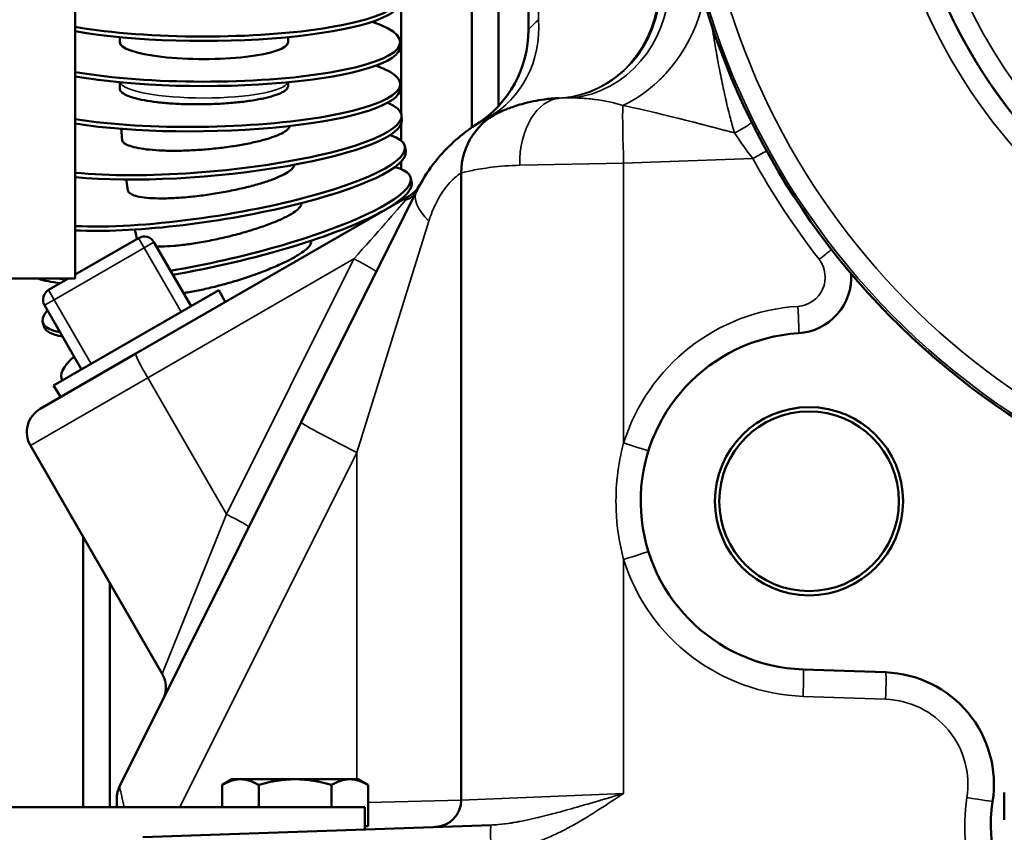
# Model space of a CAD drawing. Header units: inches. Extents: x 1 to 237, y 4 to 150.
# Tile 21 of 237: x 24.52 to 28.91, y 108.66 to 112.28. Entities that reach past the tile are written whole.
import ezdxf

# ---------------------------------------------------------------- set-up
doc = ezdxf.new("R2010")
doc.units = ezdxf.units.IN
doc.header["$LTSCALE"] = 7
doc.header["$MEASUREMENT"] = 0
for name, color, linetype, lineweight in [('Dimension (ANSI)', 7, 'Continuous', 25), ('Visible (ANSI)', 7, 'Continuous', 50), ('Visible Narrow (ANSI)', 7, 'Continuous', 35)]:
    doc.layers.add(name, color=color, linetype=linetype, lineweight=lineweight)
doc.styles.add('Dimension Text', font='tahoma.ttf')
doc.dimstyles.new('Dual Dimension', dxfattribs={"dimscale": 7, "dimtxt": 0.12, "dimasz": 0.098425, "dimexe": 0.125, "dimexo": 0.0625, "dimgap": 0.031496, "dimtad": 0, "dimtih": 1, "dimtoh": 1, "dimrnd": 1e-08, "dimzin": 4, "dimdsep": 46, "dimtxsty": 'Dimension Text', "dimcen": 0.09, "dimdle": 0.393701, "dimclrd": 256, "dimclre": 256, "dimclrt": 256, "dimadec": 0, "dimazin": 1, "dimtfac": 1, "dimtofl": 0, "dimtmove": 0, "dimatfit": 3, "dimfxl": 1, "dimtolj": 1, "dimtzin": 4, "dimlwd": -1, "dimlwe": -1, "dimarcsym": 0})

# ---------------------------------------------------------------- blocks, each defined once
blk = doc.blocks.new('*D11')
at = {"layer": 'Defpoints', "color": 0, "transparency": 16777216}
for p in [(10.074, 130.5955), (33.1961, 130.5955), (38.0511, 76.336)]:
    blk.add_point(p, dxfattribs=at)
at = {"layer": 'Dimension (ANSI)', "transparency": 16777216}
for p, q in [((32.7586, 130.5955), (9.199, 130.5955)), ((10.074, 129.9066), (10.074, 105.3516)), ((10.074, 77.025), (10.074, 101.58)), ((37.6136, 76.336), (9.199, 76.336))]:
    blk.add_line(p, q, dxfattribs=at)
for points in [[(9.9592, 129.9066), (10.1888, 129.9066), (10.074, 130.5955)], [(9.9592, 77.025), (10.1888, 77.025), (10.074, 76.336)]]:
    blk.add_solid(points, dxfattribs=at)
at = {"layer": 'Dimension (ANSI)', "transparency": 16777216, "insert": (10.074, 103.4658), "char_height": 0.84, "attachment_point": 5, "style": 'Dimension Text'}
blk.add_mtext('\\A1;{\\H3.0x;(}\\S54.26^ 1378.2 mm;{\\H3.0x;)}', dxfattribs=at)

msp = doc.modelspace()

# ---------------------------------------------------------------- linework, layer by layer
at = {"layer": 'Visible (ANSI)'}
for p, q in [((26.5341, 123.5279), (26.5341, 111.7997)), ((26.6522, 123.5279), (26.6522, 111.8947)), ((26.2192, 123.3505), (26.2192, 111.8583)), ((26.7861, 116.755), (26.7861, 112.235)), ((24.7661, 111.126), (24.7661, 112.626)), ((26.1011, 112.2742), (26.1011, 112.2658)), ((24.9644, 112.1792), (24.9644, 112.2018)), ((25.7144, 112.1792), (25.7144, 112.2018)), ((26.2144, 112.1596), (26.2144, 112.1792)), ((26.2147, 111.9728), (26.2143, 111.9924)), ((27.0853, 111.9707), (27.0853, 111.9704)), ((26.9672, 111.9349), (26.9672, 111.9348)), ((26.9672, 111.931), (26.9672, 111.931)), ((27.0853, 111.955), (27.0853, 111.955)), ((27.0853, 111.9238), (27.0853, 111.9236)), ((26.2219, 111.833), (26.2202, 111.8525)), ((26.6522, 111.8736), (26.6522, 111.8735)), ((26.2192, 111.8156), (26.2192, 111.74)), ((27.5184, 111.8235), (27.5184, 111.8235)), ((26.2388, 111.6939), (26.2358, 111.7133)), ((26.2192, 111.6478), (26.2192, 111.6132)), ((26.2654, 111.5563), (26.261, 111.5754)), ((26.4861, 111.5969), (26.4861, 108.8028)), ((26.2553, 111.4953), (25.0365, 110.7916)), ((26.287, 111.5157), (25.7734, 110.4856)), ((25.0489, 111.3068), (24.7661, 111.1436)), ((25.2822, 111.0028), (25.1172, 111.2885)), ((24.7661, 111.126), (24.3836, 111.126)), ((24.7357, 111.126), (24.6479, 111.0753)), ((24.6701, 110.6494), (25.4067, 111.0747)), ((25.4351, 111.0218), (25.4067, 111.0747)), ((24.6296, 111.007), (24.7946, 110.7213)), ((24.6276, 110.9106), (24.6219, 110.9294)), ((24.6108, 110.5458), (25.0365, 110.7916)), ((24.7017, 110.5983), (24.6701, 110.6494)), ((24.7091, 110.6719), (24.7057, 110.6808)), ((25.7734, 110.4856), (24.9641, 108.8623)), ((25.8723, 110.4281), (25.8723, 110.4281)), ((24.5668, 110.3819), (25.1543, 109.3644)), ((24.8018, 109.9749), (24.8018, 108.771)), ((24.92, 109.7703), (24.92, 108.771)), ((28.0099, 109.3845), (28.3775, 109.3717)), ((25.4648, 108.8954), (25.4213, 108.8703)), ((25.5025, 108.8954), (25.4648, 108.8954)), ((25.7461, 108.8954), (25.5025, 108.8954)), ((25.9897, 108.8954), (25.7461, 108.8954)), ((26.0273, 108.8954), (25.9897, 108.8954)), ((26.0273, 108.8954), (26.0709, 108.8703)), ((25.4213, 108.771), (25.4213, 108.8703)), ((25.5837, 108.771), (25.5837, 108.8703)), ((25.9085, 108.771), (25.9085, 108.8703)), ((26.0709, 108.686), (26.0709, 108.8703)), ((24.9515, 108.771), (24.9515, 108.8088)), ((26.6522, 108.8095), (26.6522, 108.8095)), ((28.9062, 108.837), (28.9062, 108.7145)), ((26.0561, 108.771), (24.2361, 108.771)), ((26.0561, 108.771), (26.0561, 108.6719)), ((26.5341, 108.8047), (26.5341, 108.8047)), ((27.0853, 108.7952), (27.0853, 108.7952)), ((26.619, 108.6915), (25.0673, 108.6373)), ((26.0709, 108.686), (26.0561, 108.686))]:
    msp.add_line(p, q, dxfattribs=at)
for radius in [0.4193, 0.4003]:
    msp.add_circle((28.0361, 110.134), radius, dxfattribs=at)
for centre, radius, start, end in [((30.7861, 113.315), 3.3558, 7.9595, 301.4317), ((26.2861, 112.235), 0.5, 302.5262, 0), ((26.7861, 111.5969), 0.3, 112.486, 180), ((26.1953, 111.5992), 0.12, 300, 331.2741), ((25.0739, 111.2635), 0.05, 30, 120), ((27.9739, 111.1321), 0.25, 273.5653, 3.7539), ((24.6729, 111.032), 0.05, 120, 210), ((28.0361, 110.134), 0.75, 93.5653, 268), ((24.6708, 110.4419), 0.12, 120, 210), ((28.3601, 108.872), 0.5, 351.2063, 88), ((25.0715, 108.8088), 0.12, 153.5, 180), ((26.3661, 108.8028), 0.12, 272, 0), ((29.5361, 108.69), 0.69, 171.2063, 268)]:
    msp.add_arc(centre, radius, start, end, dxfattribs=at)
for centre, major_axis, ratio, start_param, end_param in [((25.3394, 112.3804), (0.875, 0), 0.201087, 3.997961, 6.825363), ((25.3394, 112.3608), (0.875, 0), 0.201087, 3.997961, 6.283185), ((25.3394, 112.1792), (0.875, 0), 0.201087, 3.997961, 6.825363), ((25.3394, 112.1596), (0.875, 0), 0.201087, 3.997961, 6.283185), ((25.3394, 112.1792), (-0.375, 0), 0.201087, 0, 3.141593), ((25.3395, 111.978), (0.8749, 0.0144), 0.201061, 3.99443, 6.782237), ((25.3398, 111.9584), (0.8749, 0.0144), 0.201061, 3.993941, 6.283185), ((25.3484, 111.7771), (0.8717, 0.0755), 0.200367, 3.963652, 6.644368), ((25.3501, 111.7575), (0.8717, 0.0755), 0.200367, 3.961045, 6.283185), ((25.3714, 111.5772), (0.8643, 0.1361), 0.198736, 3.905751, 6.646986), ((25.3745, 111.5578), (0.8643, 0.1361), 0.198736, 3.900801, 6.283185), ((25.4083, 111.3793), (0.8528, 0.1961), 0.196173, 4.409587, 6.65179), ((25.4127, 111.3602), (0.8528, 0.1961), 0.196173, 5.75664, 6.283185), ((25.4589, 111.1844), (0.837, 0.255), 0.192692, 0.35214, 0.375736), ((25.4589, 111.1844), (0.837, 0.255), 0.192692, 0.314921, 0.314927), ((25.4589, 111.1844), (0.837, 0.255), 0.192692, 0.307469, 0.307479), ((25.4127, 111.3602), (0.8528, 0.1961), 0.196173, 4.416917, 5.671717), ((25.523, 110.9933), (0.8173, 0.3125), 0.188308, 0.14036, 0.140368), ((25.53, 110.975), (0.8173, 0.3125), 0.188308, 5.791872, 5.79189), ((25.523, 110.9933), (0.8173, 0.3125), 0.188308, 5.848203, 5.848226), ((25.4127, 111.3602), (-0.8528, -0.1961), 0.196173, 0.275398, 0.540032), ((25.4083, 111.3793), (0.8528, 0.1961), 0.196173, 3.661765, 3.749297), ((25.4589, 111.1844), (-0.837, -0.255), 0.192692, 5.996703, 6.658999), ((25.6003, 110.807), (0.7936, 0.3685), 0.183041, 5.504853, 5.504855), ((25.6086, 110.7891), (0.7936, 0.3685), 0.183041, 5.47075, 5.470756), ((25.4646, 111.1656), (-0.837, -0.255), 0.192692, 0, 0.391444), ((25.523, 110.9933), (-0.8173, -0.3125), 0.188308, 5.833462, 6.339388), ((25.7, 110.609), (0.7662, 0.4226), 0.176917, 5.201026, 5.201027), ((25.7, 110.609), (0.7662, 0.4226), 0.176917, 4.723102, 4.723111), ((25.793, 110.452), (0.7352, 0.4745), 0.169965, 4.958733, 4.958734), ((25.793, 110.452), (0.7352, 0.4745), 0.169965, 4.829269, 4.829272), ((25.8037, 110.4354), (0.7352, 0.4745), 0.169965, 4.842311, 4.842313), ((25.8037, 110.4354), (0.7352, 0.4745), 0.169965, 4.118103, 4.118106), ((26.9914, 109.3805), (-0.3815, -0.7874), 0.089155, 5.565326, 5.56533), ((26.8285, 109.4671), (0.4339, 0.7598), 0.101275, 3.711237, 3.711245), ((27.1778, 109.2963), (0.3275, 0.8114), 0.076617, 4.050485, 4.050563), ((27.1963, 109.2888), (0.3275, 0.8114), 0.076617, 4.074061, 4.074116), ((27.1778, 109.2963), (-0.3275, -0.8114), 0.076617, 5.492014, 5.492079), ((26.9914, 109.3805), (-0.3815, -0.7874), 0.089155, 5.821874, 5.822154), ((26.9914, 109.3805), (-0.3815, -0.7874), 0.089155, 5.820153, 5.82028), ((26.9914, 109.3805), (0.3815, 0.7874), 0.089155, 3.715126, 3.715236), ((27.0093, 109.3718), (0.3815, 0.7874), 0.089155, 3.747204, 3.747282)]:
    msp.add_ellipse(centre, major_axis=major_axis, ratio=ratio, start_param=start_param, end_param=end_param, dxfattribs=at)
for points, knots in [([(24.9646, 111.9719), (24.9645, 111.9742), (24.9645, 111.9764), (24.9645, 111.981), (24.9645, 111.9832), (24.9644, 111.9878), (24.9644, 111.99), (24.9644, 111.9946), (24.9644, 111.9968), (24.9644, 111.9996), (24.9644, 112.0001), (24.9644, 112.0006)], [6.272963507, 6.272963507, 6.272963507, 6.272963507, 6.275007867, 6.275007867, 6.277052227, 6.277052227, 6.279096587, 6.279096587, 6.281140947, 6.281140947, 6.281603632, 6.281603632, 6.281603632, 6.281603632]), ([(24.9646, 111.9719), (24.9646, 111.9673), (24.9669, 111.9623), (24.9767, 111.9526), (24.9842, 111.9478), (25.002, 111.9395), (25.0137, 111.9352), (25.0418, 111.9272), (25.058, 111.9235), (25.0907, 111.9175), (25.1102, 111.9145), (25.1522, 111.9095), (25.1747, 111.9075), (25.2174, 111.9046), (25.2416, 111.9035), (25.2911, 111.9023), (25.3164, 111.9022), (25.3627, 111.903), (25.3879, 111.9038), (25.4374, 111.9066), (25.4616, 111.9085), (25.5044, 111.9127), (25.5269, 111.9155), (25.5688, 111.9218), (25.5883, 111.9253), (25.621, 111.9324), (25.6373, 111.9366), (25.6653, 111.9455), (25.6771, 111.9502), (25.6948, 111.9591), (25.7024, 111.9641), (25.7122, 111.9742), (25.7145, 111.9793), (25.7145, 111.984), (25.7145, 111.984), (25.7145, 111.9841)], [5.644527, 5.644527, 5.644527, 5.644527, 5.818858, 5.818858, 5.995185, 5.995185, 6.171513, 6.171513, 6.347842, 6.347842, 6.524171, 6.524171, 6.7005, 6.7005, 6.876831, 6.876831, 7.053162, 7.053162, 7.229493, 7.229493, 7.405825, 7.405825, 7.582154, 7.582154, 7.758484, 7.758484, 7.934814, 7.934814, 8.111143, 8.111143, 8.28747, 8.28747, 8.463796, 8.463796, 8.465462, 8.465462, 8.465462, 8.465462]), ([(25.7145, 111.9841), (25.7145, 111.9855), (25.7145, 111.987), (25.7144, 111.9899), (25.7144, 111.9913), (25.7144, 111.9942), (25.7144, 111.9957), (25.7144, 111.9983), (25.7144, 111.9995), (25.7144, 112.0006)], [6.274656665, 6.274656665, 6.274656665, 6.274656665, 6.276362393, 6.276362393, 6.278068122, 6.278068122, 6.27977385, 6.27977385, 6.281130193, 6.281130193, 6.281130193, 6.281130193]), ([(26.9215, 111.9302), (26.8988, 111.9291), (26.8774, 111.927), (26.8399, 111.9219), (26.8236, 111.9191), (26.7897, 111.9121), (26.7727, 111.9079), (26.7442, 111.9), (26.7323, 111.8963), (26.7115, 111.8894), (26.7027, 111.8862), (26.6885, 111.8809), (26.683, 111.8788), (26.6752, 111.8757), (26.6728, 111.8747), (26.6715, 111.8741), (26.6714, 111.8741), (26.6714, 111.8741)], [-0.9660374, -0.9660374, -0.9660374, -0.9660374, -0.8266585, -0.8266585, -0.7052782, -0.7052782, -0.5555544, -0.5555544, -0.4231669, -0.4231669, -0.2901371, -0.2901371, -0.16254, -0.16254, -0.0415467, -0.0415467, 0, 0, 0, 0]), ([(26.6714, 111.8741), (26.6714, 111.8741), (26.6446, 111.8637), (26.5284, 111.8039), (26.386, 111.6804), (26.3091, 111.56), (26.287, 111.5157)], [0, 0, 0, 0, 0.496498, 0.992995, 1.489493, 1.737742, 1.737742, 1.737742, 1.737742]), ([(24.9749, 111.7448), (24.9738, 111.7586), (24.9727, 111.7724), (24.9717, 111.7885), (24.9715, 111.7907), (24.9714, 111.793)], [6.20450741, 6.20450741, 6.20450741, 6.20450741, 6.21701343, 6.21701343, 6.2190532, 6.2190532, 6.2190532, 6.2190532]), ([(24.9749, 111.7448), (24.9752, 111.7405), (24.9775, 111.7361), (24.9869, 111.7273), (24.9944, 111.7231), (25.0121, 111.716), (25.0238, 111.7124), (25.0518, 111.7063), (25.068, 111.7037), (25.1006, 111.6999), (25.12, 111.6982), (25.1618, 111.696), (25.1842, 111.6955), (25.2268, 111.6955), (25.2509, 111.696), (25.3003, 111.6981), (25.3254, 111.6997), (25.3715, 111.7036), (25.3967, 111.7061), (25.446, 111.7122), (25.4702, 111.7157), (25.5128, 111.7228), (25.5352, 111.7271), (25.577, 111.7362), (25.5964, 111.741), (25.629, 111.7503), (25.6452, 111.7556), (25.6732, 111.7664), (25.6849, 111.7719), (25.7025, 111.7819), (25.7101, 111.7874), (25.7192, 111.7975), (25.7215, 111.802), (25.722, 111.8062)], [5.65778, 5.65778, 5.65778, 5.65778, 5.818857, 5.818857, 5.995183, 5.995183, 6.171511, 6.171511, 6.347838, 6.347838, 6.524168, 6.524168, 6.700498, 6.700498, 6.87683, 6.87683, 7.053162, 7.053162, 7.229494, 7.229494, 7.405827, 7.405827, 7.582158, 7.582158, 7.758489, 7.758489, 7.934817, 7.934817, 8.111145, 8.111145, 8.287471, 8.287471, 8.440077, 8.440077, 8.440077, 8.440077]), ([(25.001, 111.5189), (25.0016, 111.515), (25.0039, 111.5111), (25.0128, 111.5033), (25.0203, 111.4996), (25.0378, 111.4936), (25.0495, 111.4909), (25.0772, 111.4866), (25.0932, 111.4851), (25.1256, 111.4834), (25.1448, 111.4831), (25.1863, 111.4837), (25.2085, 111.4847), (25.2508, 111.4875), (25.2747, 111.4896), (25.3236, 111.495), (25.3486, 111.4983), (25.3943, 111.5052), (25.4193, 111.5095), (25.4682, 111.5188), (25.4922, 111.524), (25.5344, 111.5339), (25.5566, 111.5397), (25.5981, 111.5516), (25.6174, 111.5577), (25.6497, 111.5692), (25.6658, 111.5756), (25.6935, 111.5882), (25.7051, 111.5945), (25.7226, 111.6057), (25.7301, 111.6117), (25.7397, 111.623), (25.742, 111.6283), (25.7421, 111.6329)], [5.670793, 5.670793, 5.670793, 5.670793, 5.818857, 5.818857, 5.995183, 5.995183, 6.171511, 6.171511, 6.347838, 6.347838, 6.524168, 6.524168, 6.700498, 6.700498, 6.87683, 6.87683, 7.053162, 7.053162, 7.229494, 7.229494, 7.405827, 7.405827, 7.582158, 7.582158, 7.758489, 7.758489, 7.934817, 7.934817, 8.111145, 8.111145, 8.287471, 8.287471, 8.460447, 8.460447, 8.460447, 8.460447]), ([(25.001, 111.5189), (24.9989, 111.5326), (24.997, 111.5463), (24.9947, 111.5625), (24.9944, 111.5649), (24.9941, 111.5673)], [6.13605143, 6.13605143, 6.13605143, 6.13605143, 6.14855742, 6.14855742, 6.15077005, 6.15077005, 6.15077005, 6.15077005]), ([(25.1285, 111.269), (25.1354, 111.2689), (25.1425, 111.2688), (25.1656, 111.2692), (25.1846, 111.2701), (25.2256, 111.2735), (25.2475, 111.276), (25.2892, 111.2816), (25.3128, 111.2853), (25.3611, 111.294), (25.3858, 111.2989), (25.4309, 111.3089), (25.4556, 111.3148), (25.5039, 111.3274), (25.5275, 111.3342), (25.5692, 111.3469), (25.5911, 111.3541), (25.6321, 111.3688), (25.6511, 111.3763), (25.683, 111.3899), (25.6989, 111.3973), (25.7262, 111.4118), (25.7377, 111.4188), (25.755, 111.4312), (25.7624, 111.4377), (25.772, 111.4498), (25.7742, 111.4554), (25.7742, 111.4608), (25.7742, 111.4615), (25.774, 111.4622)], [6.268878, 6.268878, 6.268878, 6.268878, 6.347838, 6.347838, 6.524168, 6.524168, 6.700498, 6.700498, 6.87683, 6.87683, 7.053162, 7.053162, 7.229494, 7.229494, 7.405827, 7.405827, 7.582158, 7.582158, 7.758489, 7.758489, 7.934817, 7.934817, 8.111145, 8.111145, 8.287471, 8.287471, 8.463796, 8.463796, 8.490714, 8.490714, 8.490714, 8.490714]), ([(25.0413, 111.3025), (25.0388, 111.3136), (25.0364, 111.3248), (25.0335, 111.3388), (25.0329, 111.3417), (25.0323, 111.3445)], [6.0697768, 6.0697768, 6.0697768, 6.0697768, 6.0801015, 6.0801015, 6.08271796, 6.08271796, 6.08271796, 6.08271796]), ([(25.2481, 111.0617), (25.2518, 111.0622), (25.2555, 111.0628), (25.2794, 111.0664), (25.301, 111.0703), (25.3419, 111.0787), (25.3652, 111.084), (25.4126, 111.0959), (25.4368, 111.1025), (25.4811, 111.1155), (25.5054, 111.123), (25.5528, 111.1389), (25.576, 111.1472), (25.617, 111.1627), (25.6385, 111.1714), (25.6787, 111.1888), (25.6974, 111.1975), (25.7288, 111.2132), (25.7443, 111.2217), (25.7712, 111.238), (25.7825, 111.2458), (25.7995, 111.2594), (25.8067, 111.2664), (25.8161, 111.2791), (25.8183, 111.2848), (25.8183, 111.2908), (25.8181, 111.2922), (25.8177, 111.2936)], [6.491006, 6.491006, 6.491006, 6.491006, 6.524168, 6.524168, 6.700498, 6.700498, 6.87683, 6.87683, 7.053162, 7.053162, 7.229494, 7.229494, 7.405827, 7.405827, 7.582158, 7.582158, 7.758489, 7.758489, 7.934817, 7.934817, 8.111145, 8.111145, 8.287471, 8.287471, 8.463796, 8.463796, 8.516894, 8.516894, 8.516894, 8.516894]), ([(25.1578, 109.2509), (25.1578, 109.251), (25.1579, 109.2511), (25.158, 109.2513), (25.1581, 109.2515), (25.1583, 109.252), (25.1585, 109.2524), (25.1593, 109.254), (25.1598, 109.2552), (25.162, 109.2601), (25.1634, 109.2639), (25.1683, 109.2793), (25.1703, 109.2915), (25.1705, 109.3166), (25.1684, 109.3298), (25.1618, 109.3499), (25.1584, 109.3574), (25.1543, 109.3644)], [0, 0, 0, 0, 0.0009322, 0.0009322, 0.0020619, 0.0020619, 0.0054495, 0.0054495, 0.015612, 0.015612, 0.0461324, 0.0461324, 0.1386099, 0.1386099, 0.2376614, 0.2376614, 0.2996244, 0.2996244, 0.2996244, 0.2996244])]:
    msp.add_open_spline(points, degree=3, knots=knots, dxfattribs=at)
msp.add_open_spline([(25.8177, 111.2936), (25.8176, 111.2939), (25.8175, 111.2942), (25.8174, 111.2946)], degree=3, dxfattribs=at)
for points in [[(25.5025, 108.8954), (25.4648, 108.8954), (25.4213, 108.8703)], [(25.5837, 108.8703), (25.5402, 108.8954), (25.5025, 108.8954)], [(25.7461, 108.8954), (25.6707, 108.8954), (25.5837, 108.8703)], [(25.9085, 108.8703), (25.8215, 108.8954), (25.7461, 108.8954)], [(25.9897, 108.8954), (25.952, 108.8954), (25.9085, 108.8703)], [(26.0709, 108.8703), (26.0273, 108.8954), (25.9897, 108.8954)]]:
    msp.add_rational_spline(points, [1, 1.0379548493, 1], degree=2, dxfattribs=at)
at = {"layer": 'Visible Narrow (ANSI)'}
for p, q in [((26.8313, 116.755), (26.8313, 112.2794)), ((27.2099, 111.6405), (27.7857, 111.6606)), ((27.2099, 111.6405), (26.7468, 111.6308)), ((27.2099, 110.3937), (27.2099, 111.6405)), ((26.021, 110.3518), (26.342, 111.3819)), ((24.6729, 111.032), (25.0739, 111.2635)), ((25.0739, 111.2635), (25.0489, 111.3068)), ((25.1172, 111.2885), (25.0739, 111.2635)), ((25.0739, 111.2635), (25.2389, 110.9778)), ((25.0892, 110.6835), (26.0075, 111.2137)), ((26.0075, 111.2137), (25.4401, 110.0757)), ((24.6479, 111.0753), (24.6729, 111.032)), ((24.6729, 111.032), (24.6296, 111.007)), ((24.8379, 110.7463), (24.6729, 111.032)), ((25.0892, 110.6835), (24.5668, 110.3819)), ((25.0892, 110.6835), (25.4401, 110.0757)), ((25.2328, 108.771), (26.021, 110.3518)), ((26.021, 110.3518), (26.021, 108.8954)), ((25.1543, 109.3644), (25.4401, 110.0757)), ((27.2099, 108.8321), (27.2099, 109.8744)), ((28.0099, 109.2646), (28.3775, 109.2517)), ((26.4861, 108.8028), (27.2099, 108.8321)), ((26.4861, 108.8028), (26.0709, 108.7917))]:
    msp.add_line(p, q, dxfattribs=at)
for centre, radius, start, end in [((30.7861, 113.315), 3.3456, 95.2428, 262.6707), ((30.7861, 113.315), 3.2556, 110.8091, 262.6707), ((30.7861, 113.315), 2.4399, 97.0032, 262.9968), ((30.7861, 113.315), 2.348, 95.7937, 264.2063), ((30.7861, 113.315), 2.35, 97.0032, 262.9968), ((30.7861, 113.315), 2.2581, 95.7937, 317.962), ((30.7903, 113.315), 3.43, 208.8385, 217.8201), ((27.9781, 111.1321), 0.13, 273.5653, 37.8201), ((28.0403, 110.134), 0.87, 93.5653, 162.6382), ((28.0403, 110.134), 0.87, 197.3618, 268), ((28.3643, 108.872), 0.38, 351.2063, 88), ((29.5403, 108.69), 0.81, 171.2063, 185.9122)]:
    msp.add_arc(centre, radius, start, end, dxfattribs=at)
for centre, major_axis, ratio, start_param, end_param in [((26.897, 112.4296), (0.0245, -0.4994), 0.939561, 0.001041, 1.524799), ((26.9037, 112.4298), (0.0025, -0.5), 0.939691, 0.046394, 1.566138), ((26.9417, 112.4272), (-0.0762, -0.4942), 0.93839, 0.253418, 1.714416), ((27.1821, 112.3255), (-0.2634, -0.425), 0.691077, 0.791844, 1.975535), ((26.3615, 112.2794), (0.2387, -0.4393), 0.923879, 0.012824, 1.105612), ((27.1821, 112.3255), (0.2634, 0.425), 0.691077, 4.32078, 4.464227), ((25.3394, 112.0059), (-0.375, 0), 0.201087, 0.070914, 3.070679), ((26.9425, 111.6308), (-0.0105, 0.2998), 0.652214, 0.020927, 1.548024), ((27.0542, 111.059), (-0.1672, 0.8671), 0.52559, 6.194732, 6.208487), ((26.9425, 111.6308), (-0.0105, 0.2998), 0.652214, 0.020927, 0.021216), ((27.2204, 111.6405), (-0.0105, 0.2998), 0.034878, 0.540635, 1.569578), ((27.698, 111.8223), (-0.108, -0.0522), 0.375486, 1.441276, 2.239124), ((27.7815, 111.6606), (-0.1051, -0.0579), 0.016841, 1.601372, 2.237151), ((26.1796, 111.5693), (0.1074, -0.0535), 0.789028, 5.616146, 6.283185), ((26.5555, 111.3819), (-0.2685, 0.1339), 0.41195, 0, 0.880257), ((26.0002, 111.2095), (0.2541, 0.2852), 0.006883, 4.733194, 5.913103), ((28.0766, 111.2118), (-0.0948, -0.0736), 0.021408, 1.598368, 2.237153), ((26.0002, 111.2095), (0.1074, -0.0535), 0.058212, 0, 1.532286), ((27.982, 111.0024), (0.0075, -0.1198), 0.034832, 0, 1.568626), ((25.0965, 110.6877), (-0.06, 0.1039), 0.069756, 0, 1.570796), ((26.0419, 110.3518), (-0.2685, 0.1339), 0.031186, 0, 1.508328), ((27.2057, 110.3937), (0.1145, -0.0358), 0.01042, 0, 1.537481), ((25.4329, 110.0715), (0.1074, -0.0535), 0.058212, 0, 1.532286), ((27.2057, 109.8744), (0.1145, 0.0358), 0.01042, 4.745705, 6.283185), ((28.0057, 109.2646), (0.0042, 0.1199), 0.034878, 4.713607, 6.283185), ((28.3733, 109.2517), (0.0042, 0.1199), 0.034878, 4.713607, 6.283185), ((25.0715, 108.4054), (-0.1074, 0.457), 0.005095, 0.006132, 0.641964), ((28.7356, 108.8139), (0.1186, -0.0183), 0.005339, 0, 1.5363), ((26.6231, 108.5716), (-0.0042, 0.1199), 0.034878, 6.282981, 7.852764)]:
    msp.add_ellipse(centre, major_axis=major_axis, ratio=ratio, start_param=start_param, end_param=end_param, dxfattribs=at)
for points in [[(26.8313, 112.2794), (26.8018, 112.2527), (26.7861, 112.235), (26.7861, 112.235)], [(27.7035, 111.7753), (27.7283, 111.7384), (27.7562, 111.6993), (27.7857, 111.6606)], [(26.4798, 111.5926), (26.4796, 111.5924), (26.4794, 111.5923), (26.4792, 111.5921)], [(26.2553, 111.4953), (26.2563, 111.4959), (26.2487, 111.4874), (26.2378, 111.4748)]]:
    msp.add_open_spline(points, degree=3, dxfattribs=at)
for points, knots in [([(27.6037, 112.2501), (27.605, 112.2425), (27.6062, 112.235), (27.6102, 112.2098), (27.6131, 112.1922), (27.6191, 112.1562), (27.6223, 112.1377), (27.6266, 112.1135), (27.6277, 112.1077), (27.6317, 112.0852), (27.6348, 112.0688), (27.6408, 112.0376), (27.6438, 112.0228), (27.6499, 111.9933), (27.6531, 111.9785), (27.6595, 111.9489), (27.6629, 111.934), (27.6667, 111.9171), (27.6673, 111.9149), (27.6712, 111.8978), (27.6748, 111.8829), (27.6794, 111.8645), (27.6803, 111.8607), (27.6841, 111.8458), (27.687, 111.8347), (27.693, 111.8124), (27.6961, 111.8012), (27.7007, 111.7851), (27.7021, 111.7802), (27.7035, 111.7753)], [0.070018, 0.070018, 0.070018, 0.070018, 0.12493, 0.12493, 0.256686, 0.256686, 0.399351, 0.399351, 0.445141, 0.445141, 0.575598, 0.575598, 0.69513, 0.69513, 0.816331, 0.816331, 0.938722, 0.938722, 0.956967, 0.956967, 1.080533, 1.080533, 1.111842, 1.111842, 1.205976, 1.205976, 1.301338, 1.301338, 1.343062, 1.343062, 1.343062, 1.343062]), ([(26.9843, 111.9309), (26.9749, 111.9311), (26.9653, 111.9311), (26.9554, 111.931), (26.9464, 111.9309), (26.9372, 111.9307), (26.9279, 111.9304)], [0, 0, 0, 0, 0.1482844, 0.1482844, 0.1482844, 0.2826994, 0.2826994, 0.2826994, 0.2826994]), ([(26.9279, 111.9304), (26.9381, 111.9307), (26.948, 111.9309), (26.9578, 111.931), (26.9668, 111.9311), (26.9757, 111.931), (26.9843, 111.9309)], [0, 0, 0, 0, 0.1464227, 0.1464227, 0.1464227, 0.2826994, 0.2826994, 0.2826994, 0.2826994]), ([(27.0899, 111.923), (27.0867, 111.9235), (27.0834, 111.9239), (27.0694, 111.9257), (27.0586, 111.9268), (27.0391, 111.9285), (27.0304, 111.9291), (27.0111, 111.9302), (27.0004, 111.9306), (26.9879, 111.9308), (26.9861, 111.9309), (26.9843, 111.9309)], [0.6604737, 0.6604737, 0.6604737, 0.6604737, 0.7151636, 0.7151636, 0.8922228, 0.8922228, 1.033174, 1.033174, 1.2036711, 1.2036711, 1.2323627, 1.2323627, 1.2323627, 1.2323627]), ([(26.9843, 111.9309), (27.0174, 111.9304), (27.0935, 111.9255), (27.1659, 111.9099), (27.206, 111.8974)], [0, 0, 0, 0, 0.528155, 1.232363, 1.232363, 1.232363, 1.232363]), ([(27.206, 111.8974), (27.2685, 111.8844), (27.4276, 111.8474), (27.6016, 111.8023), (27.7035, 111.7753)], [0, 0, 0, 0, 0.76708, 1.789854, 1.789854, 1.789854, 1.789854]), ([(27.7035, 111.7753), (27.6471, 111.7902), (27.555, 111.8143), (27.4659, 111.8368), (27.4313, 111.8454)], [-1.7896162, -1.7896162, -1.7896162, -1.7896162, -1.2231768, -0.8519997, -0.8519997, -0.8519997, -0.8519997]), ([(26.4861, 111.5969), (26.4861, 111.5969), (26.5151, 111.6048), (26.6169, 111.6229), (26.7, 111.6298), (26.7468, 111.6308)], [0, 0, 0, 0, 0.4231669, 0.7052782, 0.9873894, 0.9873894, 0.9873894, 0.9873894]), ([(26.342, 111.3819), (26.3502, 111.4084), (26.3791, 111.4807), (26.4325, 111.5548), (26.4761, 111.5907), (26.4861, 111.5969), (26.4861, 111.5969)], [-1.737742, -1.737742, -1.737742, -1.737742, -1.489493, -0.992995, -0.496498, 0, 0, 0, 0]), ([(26.4045, 111.514), (26.4031, 111.512), (26.4002, 111.5077), (26.3973, 111.5032), (26.3958, 111.5008)], [1.2063713, 1.2063713, 1.2063713, 1.2063713, 1.24126947, 1.27804855, 1.27804855, 1.27804855, 1.27804855]), ([(27.2099, 110.3937), (27.1841, 110.2978), (27.1642, 110.1209), (27.1905, 109.9463), (27.2099, 109.8744)], [-1.339263, -1.339263, -1.339263, -1.339263, -0.57397, 0, 0, 0, 0]), ([(26.619, 108.5716), (26.6624, 108.5731), (26.7057, 108.5802), (26.748, 108.5912), (26.7692, 108.5967), (26.7901, 108.6032), (26.8106, 108.6104), (26.8312, 108.6176), (26.8514, 108.6256), (26.8713, 108.6342), (26.8912, 108.6428), (26.9108, 108.652), (26.9303, 108.6618), (26.9497, 108.6715), (26.9689, 108.6817), (26.9879, 108.6923), (27.0259, 108.7136), (27.0632, 108.7364), (27.1, 108.7599), (27.1368, 108.7834), (27.1732, 108.8076), (27.2093, 108.8317), (27.2095, 108.8318), (27.2097, 108.832), (27.2099, 108.8321)], [0, 0, 0, 0, 0.331177, 0.331177, 0.331177, 0.496766, 0.496766, 0.496766, 0.662355, 0.662355, 0.662355, 0.827943, 0.827943, 0.827943, 0.993532, 0.993532, 0.993532, 1.324709, 1.324709, 1.324709, 1.655886, 1.655886, 1.655886, 1.657693, 1.657693, 1.657693, 1.657693]), ([(27.2099, 108.8321), (27.2097, 108.832), (27.2094, 108.8319), (27.1849, 108.8247), (27.1606, 108.8174), (27.1171, 108.8046), (27.0979, 108.7989), (27.0531, 108.7858), (27.0275, 108.7784), (26.9856, 108.7664), (26.969, 108.7617), (26.9321, 108.7515), (26.9119, 108.746), (26.8886, 108.7398), (26.8852, 108.7389), (26.8654, 108.7338), (26.8494, 108.7297), (26.8316, 108.7254), (26.8296, 108.7249), (26.8105, 108.7204), (26.7936, 108.7166), (26.7584, 108.7092), (26.7401, 108.7057), (26.7172, 108.7019), (26.7124, 108.7011), (26.6883, 108.6974), (26.6695, 108.6951), (26.6403, 108.6926), (26.6296, 108.6919), (26.619, 108.6915)], [-1.657693, -1.657693, -1.657693, -1.657693, -1.655886, -1.655886, -1.471172, -1.471172, -1.324709, -1.324709, -1.125877, -1.125877, -0.993532, -0.993532, -0.827943, -0.827943, -0.798863, -0.798863, -0.662355, -0.662355, -0.644954, -0.644954, -0.496766, -0.496766, -0.331177, -0.331177, -0.286163, -0.286163, -0.106819, -0.106819, -0.000022, -0.000022, -0.000022, -0.000022]), ([(27.1123, 108.8032), (27.1445, 108.8126), (27.1769, 108.8223), (27.2094, 108.8319), (27.2097, 108.832), (27.2099, 108.8321)], [-0.2457215, -0.2457215, -0.2457215, -0.2457215, 0, 0, 0.0018067, 0.0018067, 0.0018067, 0.0018067]), ([(26.671, 108.6955), (26.6877, 108.6973), (26.7196, 108.7019), (26.7527, 108.7081), (26.7683, 108.7113)], [-1.4848439, -1.4848439, -1.4848439, -1.4848439, -1.3247091, -1.1850441, -1.1850441, -1.1850441, -1.1850441])]:
    msp.add_open_spline(points, degree=3, knots=knots, dxfattribs=at)

# ---------------------------------------------------------------- dimensions: what is measured, and where the dimension line sits
at = {"layer": 'Dimension (ANSI)'}
dim = msp.add_linear_dim(base=(10.074, 130.5955), p1=(38.0511, 76.336), p2=(33.1961, 130.5955), angle=270, text='{\\H3.0x;(}\\S<>^ 1378.2 mm;{\\H3.0x;)}', dimstyle='Dual Dimension', override={"dimgap": 0.031496, "dimdec": 2, "dimpost": '\\X', "dimtol": 0, "dimlim": 0, "dimtp": 0, "dimtm": 0, "dimtdec": 2, "dimatfit": 1}, dxfattribs=at)
dim.commit()
dim.dimension.update_dxf_attribs({"geometry": '*D11', "text_midpoint": (10.074, 103.4658), "dimtype": 160})

doc.saveas('drawing.dxf')
